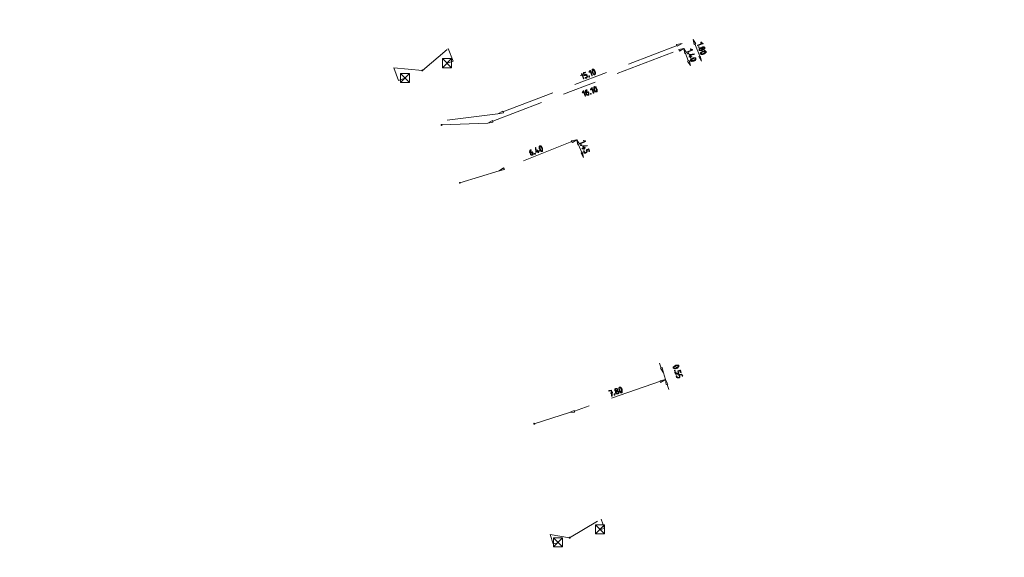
# Model space of a CAD drawing. Header units: inches. Extents: x 0 to 191500, y 0 to 342750.
# Tile 237 of 256: x 186538 to 186613, y 331937 to 331978. Entities that reach past the tile are written whole.
import ezdxf

# ---------------------------------------------------------------- set-up
doc = ezdxf.new("R2010")
doc.units = ezdxf.units.IN
doc.header["$MEASUREMENT"] = 0
doc.linetypes.add('RI-GWA_HUISAANSLUITING', pattern=[23, 4, -1.8, 2.6, -1.8, 4.6, -1.8, 4.6, -1.8])
doc.linetypes.add('RI-HWA_KOLKAANSLUITING', pattern=[4.3, 2.5, -1.8])
doc.layers.get('0').update_dxf_attribs({"lineweight": 20})
for name, color, linetype, lineweight in [('ECW', 150, 'Continuous', 20), ('N-WE-RI-GWA-MAATVOERING-T25', 30, 'RI-GWA_HUISAANSLUITING', 20), ('N-WE-RI-GWA_HUISAANSLUITING_PVC_160-G', 30, 'RI-GWA_HUISAANSLUITING', 20), ('N-WE-RI-HWA_KOLK-S', 150, 'Continuous', 20), ('N-WE-RI-HWA_KOLKAANSLUITING_PVC_160-G', 150, 'RI-HWA_KOLKAANSLUITING', 20), ('N-WE-RI-INLAAT', 7, 'Continuous', 20)]:
    doc.layers.add(name, color=color, linetype=linetype, lineweight=lineweight)
picture_1 = doc.add_image_def('image1.ecw', size_in_pixel=(220000, 285000))

# ---------------------------------------------------------------- blocks, each defined once
blk = doc.blocks.new('A$C2C270354')
h = blk.add_hatch(color=256)
h.dxf.hatch_style = 1
edge = h.paths.add_edge_path()
edge.add_arc((0, 0), 0.1, 0, 360)
blk.add_circle((0, 0), 0.1)

msp = doc.modelspace()

# ---------------------------------------------------------------- linework, layer by layer
at = {"layer": 'N-WE-RI-GWA-MAATVOERING-T25'}
for points in [[(186589.74271, 331976.59323), (186589.61557, 331976.55085), (186589.53116, 331976.93192), (186589.74271, 331976.59323)], [(186589.74271, 331976.59323), (186589.61557, 331976.55085), (186589.53116, 331976.93192), (186589.74271, 331976.59323)], [(186590.20853, 331976.63561), (186590.12377, 331976.67782), (186590.12377, 331976.72019), (186590.16615, 331976.72019), (186590.25091, 331976.63561), (186590.29294, 331976.63561), (186590.29294, 331976.59323), (186590.25091, 331976.59323), (186589.91222, 331976.46627), (186589.86985, 331976.46627), (186589.86985, 331976.50847), (186590.20853, 331976.63561)], [(186574.16255, 331970.66591), (186588.43035, 331976.12758)], [(186588.30322, 331976.46627), (186574.92467, 331971.38566)], [(186588.26084, 331976.55085), (186588.30322, 331976.42389), (186588.68428, 331976.63561), (186588.26084, 331976.55085)], [(186588.26084, 331976.55085), (186588.30322, 331976.42389), (186588.68428, 331976.63561), (186588.26084, 331976.55085)], [(186588.43035, 331976.16979), (186588.47273, 331976.04283), (186588.81141, 331976.25455), (186588.43035, 331976.16979)], [(186588.43035, 331976.16979), (186588.47273, 331976.04283), (186588.81141, 331976.25455), (186588.43035, 331976.16979)], [(186589.02296, 331975.91586), (186588.89583, 331975.87348), (186588.81141, 331976.25455), (186589.02296, 331975.91586)], [(186589.02296, 331975.91586), (186588.89583, 331975.87348), (186588.81141, 331976.25455), (186589.02296, 331975.91586)], [(186589.40403, 331976.12758), (186589.36165, 331976.16979), (186589.31927, 331976.16979), (186589.31927, 331976.21217), (186589.36165, 331976.21217), (186589.48878, 331976.16979), (186589.48878, 331976.12758), (186589.10772, 331975.95807), (186589.06534, 331975.95807), (186589.06534, 331976.00045), (186589.40403, 331976.12758)], [(186589.1501, 331975.91586), (186589.1501, 331975.91586), (186589.19248, 331975.91586), (186589.19248, 331975.87348), (186589.1501, 331975.87348), (186589.1501, 331975.83111), (186589.10772, 331975.83111), (186589.10772, 331975.87348), (186589.1501, 331975.87348), (186589.1501, 331975.91586)], [(186590.03902, 331975.66176), (186589.65795, 331976.59323)], [(186589.95426, 331976.38151), (186589.95426, 331976.38151), (186589.99664, 331976.38151), (186589.95426, 331976.33913), (186589.91222, 331976.33913), (186589.91222, 331976.38151), (186589.95426, 331976.38151)], [(186589.99664, 331976.12758), (186589.99664, 331976.16979), (186589.99664, 331976.21217), (186589.99664, 331976.25455), (186590.03902, 331976.25455), (186590.03902, 331976.29693), (186590.08139, 331976.29693), (186590.12377, 331976.29693), (186590.16615, 331976.29693), (186590.20853, 331976.29693), (186590.20853, 331976.33913), (186590.25091, 331976.33913), (186590.25091, 331976.38151), (186590.29294, 331976.38151), (186590.33532, 331976.38151), (186590.3777, 331976.38151), (186590.3777, 331976.33913), (186590.42008, 331976.33913), (186590.42008, 331976.29693), (186590.42008, 331976.25455), (186590.42008, 331976.21217), (186590.3777, 331976.21217), (186590.3777, 331976.16979), (186590.33532, 331976.16979), (186590.29294, 331976.16979), (186590.25091, 331976.16979), (186590.25091, 331976.12758), (186590.20853, 331976.12758), (186590.20853, 331976.0852), (186590.16615, 331976.0852), (186590.12377, 331976.0852), (186590.08139, 331976.0852), (186590.03902, 331976.0852), (186589.99664, 331976.0852), (186589.99664, 331976.12758)], [(186590.03902, 331976.16979), (186590.03902, 331976.16979), (186590.03902, 331976.12758), (186590.08139, 331976.12758), (186590.12377, 331976.12758), (186590.16615, 331976.12758), (186590.16615, 331976.16979), (186590.20853, 331976.16979), (186590.20853, 331976.21217), (186590.20853, 331976.25455), (186590.16615, 331976.25455), (186590.12377, 331976.25455), (186590.08139, 331976.25455), (186590.03902, 331976.25455), (186590.03902, 331976.21217), (186590.03902, 331976.16979)], [(186590.33532, 331975.83111), (186590.33532, 331975.83111), (186590.29294, 331975.7889), (186590.25091, 331975.7889), (186590.20853, 331975.7889), (186590.16615, 331975.7889), (186590.12377, 331975.7889), (186590.12377, 331975.83111), (186590.08139, 331975.87348), (186590.08139, 331975.91586), (186590.12377, 331975.91586), (186590.12377, 331975.95807), (186590.16615, 331975.95807), (186590.16615, 331976.00045), (186590.20853, 331976.00045), (186590.25091, 331976.00045), (186590.25091, 331976.04283), (186590.29294, 331976.04283), (186590.33532, 331976.04283), (186590.3777, 331976.04283), (186590.3777, 331976.0852), (186590.42008, 331976.0852), (186590.46246, 331976.0852), (186590.46246, 331976.04283), (186590.50484, 331976.04283), (186590.50484, 331976.00045), (186590.54721, 331976.00045), (186590.54721, 331975.95807), (186590.50484, 331975.95807), (186590.50484, 331975.91586), (186590.46246, 331975.91586), (186590.46246, 331975.87348), (186590.42008, 331975.87348), (186590.42008, 331975.83111), (186590.3777, 331975.83111), (186590.33532, 331975.83111)], [(186590.25091, 331976.25455), (186590.25091, 331976.25455), (186590.25091, 331976.21217), (186590.29294, 331976.21217), (186590.33532, 331976.21217), (186590.3777, 331976.21217), (186590.3777, 331976.25455), (186590.3777, 331976.29693), (186590.33532, 331976.29693), (186590.33532, 331976.33913), (186590.29294, 331976.33913), (186590.25091, 331976.33913), (186590.25091, 331976.29693), (186590.25091, 331976.25455)], [(186589.1501, 331975.32308), (186588.93821, 331975.87348)], [(186589.23451, 331975.32308), (186589.10772, 331975.2807), (186589.31927, 331974.94202), (186589.23451, 331975.32308)], [(186589.23451, 331975.32308), (186589.10772, 331975.2807), (186589.31927, 331974.94202), (186589.23451, 331975.32308)], [(186589.5732, 331975.2807), (186589.5732, 331975.2807), (186589.53116, 331975.2807), (186589.48878, 331975.2807), (186589.4464, 331975.2807), (186589.4464, 331975.23849), (186589.40403, 331975.23849), (186589.40403, 331975.2807), (186589.36165, 331975.2807), (186589.31927, 331975.2807), (186589.31927, 331975.32308), (186589.31927, 331975.36546), (186589.31927, 331975.40784), (186589.36165, 331975.40784), (186589.36165, 331975.45004), (186589.40403, 331975.45004), (186589.4464, 331975.45004), (186589.4464, 331975.49242), (186589.48878, 331975.49242), (186589.53116, 331975.49242), (186589.53116, 331975.5348), (186589.5732, 331975.5348), (186589.61557, 331975.5348), (186589.65795, 331975.5348), (186589.70033, 331975.5348), (186589.74271, 331975.49242), (186589.74271, 331975.45004), (186589.74271, 331975.40784), (186589.74271, 331975.36546), (186589.70033, 331975.36546), (186589.70033, 331975.32308), (186589.65795, 331975.32308), (186589.61557, 331975.32308), (186589.61557, 331975.2807), (186589.5732, 331975.2807)], [(186589.5732, 331975.32308), (186589.5732, 331975.32308), (186589.61557, 331975.36546), (186589.65795, 331975.36546), (186589.65795, 331975.40784), (186589.70033, 331975.40784), (186589.70033, 331975.45004), (186589.70033, 331975.49242), (186589.65795, 331975.49242), (186589.61557, 331975.49242), (186589.5732, 331975.49242), (186589.53116, 331975.45004), (186589.48878, 331975.45004), (186589.4464, 331975.45004), (186589.4464, 331975.40784), (186589.40403, 331975.40784), (186589.40403, 331975.36546), (186589.36165, 331975.36546), (186589.36165, 331975.32308), (186589.40403, 331975.32308), (186589.4464, 331975.32308), (186589.48878, 331975.32308), (186589.53116, 331975.32308), (186589.5732, 331975.32308)], [(186590.08139, 331975.66176), (186589.95426, 331975.61938), (186590.16615, 331975.2807), (186590.08139, 331975.66176)], [(186590.08139, 331975.66176), (186589.95426, 331975.61938), (186590.16615, 331975.2807), (186590.08139, 331975.66176)], [(186581.99501, 331974.47637), (186581.99501, 331974.47637), (186582.03739, 331974.43399), (186582.03739, 331974.39161), (186582.03739, 331974.34941), (186582.03739, 331974.30703), (186582.03739, 331974.26465), (186581.99501, 331974.26465), (186581.99501, 331974.22227), (186581.95263, 331974.22227), (186581.91025, 331974.22227), (186581.91025, 331974.26465), (186581.86787, 331974.26465), (186581.86787, 331974.30703), (186581.82549, 331974.30703), (186581.82549, 331974.34941), (186581.82549, 331974.39161), (186581.78346, 331974.39161), (186581.78346, 331974.43399), (186581.78346, 331974.47637), (186581.78346, 331974.51875), (186581.78346, 331974.56095), (186581.78346, 331974.60333), (186581.78346, 331974.64571), (186581.82549, 331974.64571), (186581.86787, 331974.64571), (186581.91025, 331974.64571), (186581.91025, 331974.60333), (186581.95263, 331974.60333), (186581.95263, 331974.56095), (186581.99501, 331974.56095), (186581.99501, 331974.51875), (186581.99501, 331974.47637)], [(186581.95263, 331974.47637), (186581.95263, 331974.47637), (186581.95263, 331974.51875), (186581.91025, 331974.51875), (186581.91025, 331974.56095), (186581.91025, 331974.60333), (186581.86787, 331974.60333), (186581.82549, 331974.60333), (186581.82549, 331974.56095), (186581.82549, 331974.51875), (186581.82549, 331974.47637), (186581.82549, 331974.43399), (186581.82549, 331974.39161), (186581.86787, 331974.39161), (186581.86787, 331974.34941), (186581.86787, 331974.30703), (186581.91025, 331974.30703), (186581.91025, 331974.26465), (186581.95263, 331974.26465), (186581.99501, 331974.26465), (186581.99501, 331974.30703), (186581.99501, 331974.34941), (186581.99501, 331974.39161), (186581.99501, 331974.43399), (186581.95263, 331974.43399), (186581.95263, 331974.47637)], [(186581.52919, 331974.09531), (186581.52919, 331974.09531), (186581.52919, 331974.13768), (186581.57157, 331974.13768), (186581.57157, 331974.09531), (186581.57157, 331974.05293), (186581.52919, 331974.05293), (186581.52919, 331974.09531)], [(186581.36002, 331973.07925), (186581.36002, 331973.07925), (186581.4024, 331973.07925), (186581.36002, 331973.03687), (186581.36002, 331972.9945), (186581.31764, 331972.9945), (186581.31764, 331972.95229), (186581.31764, 331972.90991), (186581.31764, 331972.86753), (186581.36002, 331972.90991), (186581.4024, 331972.90991), (186581.44477, 331972.90991), (186581.48681, 331972.90991), (186581.48681, 331972.86753), (186581.52919, 331972.86753), (186581.52919, 331972.82515), (186581.52919, 331972.78278), (186581.52919, 331972.74057), (186581.52919, 331972.69819), (186581.48681, 331972.65581), (186581.44477, 331972.65581), (186581.4024, 331972.65581), (186581.36002, 331972.65581), (186581.36002, 331972.69819), (186581.31764, 331972.69819), (186581.31764, 331972.74057), (186581.27526, 331972.86753), (186581.27526, 331972.90991), (186581.27526, 331972.95229), (186581.27526, 331972.9945), (186581.27526, 331973.03687), (186581.31764, 331973.03687), (186581.31764, 331973.07925), (186581.36002, 331973.07925)], [(186581.31764, 331972.82515), (186581.36002, 331972.74057), (186581.4024, 331972.74057), (186581.4024, 331972.69819), (186581.44477, 331972.69819), (186581.48681, 331972.69819), (186581.48681, 331972.74057), (186581.48681, 331972.78278), (186581.48681, 331972.82515), (186581.48681, 331972.86753), (186581.44477, 331972.86753), (186581.4024, 331972.86753), (186581.31764, 331972.82515)], [(186581.74108, 331973.16384), (186581.6987, 331973.07925), (186581.65632, 331973.07925), (186581.65632, 331973.12163), (186581.74108, 331973.20622), (186581.74108, 331973.2486), (186581.78346, 331973.2486), (186581.78346, 331973.20622), (186581.91025, 331972.86753), (186581.91025, 331972.82515), (186581.86787, 331972.82515), (186581.74108, 331973.16384)], [(186582.12214, 331973.16384), (186582.12214, 331973.12163), (186582.16418, 331973.12163), (186582.16418, 331973.07925), (186582.16418, 331973.03687), (186582.16418, 331972.9945), (186582.16418, 331972.95229), (186582.16418, 331972.90991), (186582.12214, 331972.90991), (186582.07976, 331972.90991), (186582.03739, 331972.90991), (186581.99501, 331972.90991), (186581.99501, 331972.95229), (186581.95263, 331972.95229), (186581.95263, 331972.9945), (186581.95263, 331973.03687), (186581.91025, 331973.03687), (186581.91025, 331973.07925), (186581.91025, 331973.12163), (186581.91025, 331973.16384), (186581.91025, 331973.20622), (186581.91025, 331973.2486), (186581.91025, 331973.29097), (186581.95263, 331973.33318), (186581.99501, 331973.33318), (186582.03739, 331973.29097), (186582.07976, 331973.29097), (186582.07976, 331973.2486), (186582.07976, 331973.20622), (186582.12214, 331973.20622), (186582.12214, 331973.16384)], [(186582.07976, 331973.12163), (186582.07976, 331973.12163), (186582.07976, 331973.16384), (186582.07976, 331973.20622), (186582.03739, 331973.20622), (186582.03739, 331973.2486), (186581.99501, 331973.2486), (186581.99501, 331973.29097), (186581.95263, 331973.29097), (186581.95263, 331973.2486), (186581.95263, 331973.20622), (186581.95263, 331973.16384), (186581.95263, 331973.12163), (186581.95263, 331973.07925), (186581.99501, 331973.03687), (186581.99501, 331972.9945), (186582.03739, 331972.9945), (186582.03739, 331972.95229), (186582.07976, 331972.95229), (186582.12214, 331972.95229), (186582.12214, 331972.9945), (186582.12214, 331973.03687), (186582.12214, 331973.07925), (186582.07976, 331973.12163)], [(186581.65632, 331972.78278), (186581.65632, 331972.78278), (186581.6987, 331972.78278), (186581.6987, 331972.74057), (186581.65632, 331972.74057), (186581.65632, 331972.78278)], [(186574.92467, 331971.42804), (186574.96705, 331971.30107), (186574.54361, 331971.21632), (186574.92467, 331971.42804)], [(186574.12017, 331970.70829), (186574.16255, 331970.58133), (186573.78148, 331970.49674), (186574.12017, 331970.70829)], [(186580.21683, 331969.09946), (186575.00943, 331967.02497)], [(186580.17445, 331969.14183), (186580.25921, 331969.01487), (186580.59789, 331969.22659), (186580.17445, 331969.14183)], [(186580.17445, 331969.14183), (186580.25921, 331969.01487), (186580.59789, 331969.22659), (186580.17445, 331969.14183)], [(186580.80944, 331968.88791), (186580.68265, 331968.84553), (186580.59789, 331969.22659), (186580.80944, 331968.88791)], [(186580.80944, 331968.88791), (186580.68265, 331968.84553), (186580.59789, 331969.22659), (186580.80944, 331968.88791)], [(186581.1905, 331969.09946), (186581.14812, 331969.14183), (186581.10575, 331969.14183), (186581.10575, 331969.18421), (186581.14812, 331969.18421), (186581.27526, 331969.14183), (186581.27526, 331969.09946), (186580.8942, 331968.93011), (186580.85182, 331968.93011), (186580.85182, 331968.97249), (186580.8942, 331968.97249), (186581.1905, 331969.09946)], [(186577.04154, 331968.46447), (186577.08391, 331968.46447), (186577.08391, 331968.42209), (186577.04154, 331968.42209), (186577.04154, 331968.37988), (186577.04154, 331968.3375), (186576.99916, 331968.3375), (186576.99916, 331968.29512), (186577.04154, 331968.29512), (186577.04154, 331968.25274), (186577.08391, 331968.29512), (186577.12629, 331968.29512), (186577.16867, 331968.29512), (186577.21105, 331968.29512), (186577.21105, 331968.25274), (186577.25308, 331968.21037), (186577.25308, 331968.16816), (186577.25308, 331968.12578), (186577.25308, 331968.0834), (186577.21105, 331968.0834), (186577.21105, 331968.04102), (186577.16867, 331968.04102), (186577.12629, 331968.04102), (186577.08391, 331968.04102), (186577.08391, 331968.0834), (186577.04154, 331968.0834), (186577.04154, 331968.12578), (186576.99916, 331968.25274), (186576.95678, 331968.25274), (186576.95678, 331968.29512), (186576.95678, 331968.3375), (186576.99916, 331968.3375), (186576.99916, 331968.37988), (186576.99916, 331968.42209), (186577.04154, 331968.46447)], [(186577.97283, 331968.59143), (186577.97283, 331968.59143), (186577.97283, 331968.54905), (186577.97283, 331968.50684), (186577.97283, 331968.46447), (186577.97283, 331968.42209), (186577.97283, 331968.37988), (186577.97283, 331968.3375), (186577.93045, 331968.3375), (186577.88842, 331968.3375), (186577.84604, 331968.3375), (186577.84604, 331968.37988), (186577.80366, 331968.37988), (186577.80366, 331968.42209), (186577.76128, 331968.42209), (186577.76128, 331968.46447), (186577.76128, 331968.50684), (186577.76128, 331968.54905), (186577.7189, 331968.54905), (186577.7189, 331968.59143), (186577.7189, 331968.63381), (186577.7189, 331968.67619), (186577.7189, 331968.71856), (186577.76128, 331968.76077), (186577.80366, 331968.76077), (186577.84604, 331968.76077), (186577.88842, 331968.71856), (186577.88842, 331968.67619), (186577.93045, 331968.67619), (186577.93045, 331968.63381), (186577.97283, 331968.59143)], [(186577.93045, 331968.59143), (186577.93045, 331968.59143), (186577.88842, 331968.59143), (186577.88842, 331968.63381), (186577.88842, 331968.67619), (186577.84604, 331968.67619), (186577.84604, 331968.71856), (186577.80366, 331968.71856), (186577.76128, 331968.71856), (186577.76128, 331968.67619), (186577.76128, 331968.63381), (186577.76128, 331968.59143), (186577.76128, 331968.54905), (186577.80366, 331968.54905), (186577.80366, 331968.50684), (186577.80366, 331968.46447), (186577.84604, 331968.46447), (186577.84604, 331968.42209), (186577.88842, 331968.37988), (186577.93045, 331968.37988), (186577.93045, 331968.42209), (186577.93045, 331968.46447), (186577.93045, 331968.50684), (186577.93045, 331968.54905), (186577.93045, 331968.59143)], [(186580.72503, 331968.84553), (186580.97895, 331968.25274)], [(186580.93658, 331968.84553), (186580.93658, 331968.84553), (186580.97895, 331968.84553), (186580.97895, 331968.80315), (186580.93658, 331968.80315), (186580.8942, 331968.80315), (186580.8942, 331968.84553), (186580.93658, 331968.84553)], [(186581.06371, 331968.76077), (186581.06371, 331968.76077), (186581.4024, 331968.80315), (186581.4024, 331968.76077), (186581.10575, 331968.71856), (186581.14812, 331968.63381), (186581.1905, 331968.63381), (186581.23288, 331968.63381), (186581.23288, 331968.59143), (186581.14812, 331968.59143), (186581.1905, 331968.54905), (186581.1905, 331968.50684), (186581.14812, 331968.50684), (186581.10575, 331968.54905), (186581.06371, 331968.54905), (186581.02133, 331968.54905), (186581.02133, 331968.59143), (186581.10575, 331968.59143), (186581.06371, 331968.71856), (186581.06371, 331968.76077)], [(186581.31764, 331968.46447), (186581.48681, 331968.54905), (186581.52919, 331968.54905), (186581.57157, 331968.37988), (186581.57157, 331968.3375), (186581.52919, 331968.3375), (186581.52919, 331968.37988), (186581.48681, 331968.50684), (186581.36002, 331968.42209), (186581.36002, 331968.37988), (186581.4024, 331968.37988), (186581.4024, 331968.3375), (186581.4024, 331968.29512), (186581.36002, 331968.29512), (186581.36002, 331968.25274), (186581.31764, 331968.25274), (186581.27526, 331968.21037), (186581.23288, 331968.21037), (186581.1905, 331968.21037), (186581.14812, 331968.21037), (186581.14812, 331968.25274), (186581.14812, 331968.29512), (186581.10575, 331968.37988), (186581.14812, 331968.37988), (186581.1905, 331968.29512), (186581.1905, 331968.25274), (186581.23288, 331968.25274), (186581.27526, 331968.25274), (186581.31764, 331968.25274), (186581.31764, 331968.29512), (186581.36002, 331968.3375), (186581.36002, 331968.37988), (186581.31764, 331968.46447)], [(186577.04154, 331968.21037), (186577.08391, 331968.12578), (186577.08391, 331968.0834), (186577.12629, 331968.0834), (186577.16867, 331968.0834), (186577.21105, 331968.0834), (186577.21105, 331968.12578), (186577.21105, 331968.16816), (186577.16867, 331968.21037), (186577.16867, 331968.25274), (186577.12629, 331968.25274), (186577.08391, 331968.25274), (186577.04154, 331968.21037)], [(186581.02133, 331968.29512), (186580.93658, 331968.21037), (186581.10575, 331967.87168), (186581.02133, 331968.29512)], [(186581.02133, 331968.29512), (186580.93658, 331968.21037), (186581.10575, 331967.87168), (186581.02133, 331968.29512)], [(186574.96705, 331967.06735), (186575.05181, 331966.94039), (186574.62837, 331966.85563), (186574.96705, 331967.06735)], [(186587.07561, 331951.69891), (186586.94848, 331952.07997)], [(186587.16003, 331951.74129), (186587.03324, 331951.69891), (186587.24478, 331951.31785), (186587.16003, 331951.74129)], [(186587.16003, 331951.74129), (186587.03324, 331951.69891), (186587.24478, 331951.31785), (186587.16003, 331951.74129)], [(186588.26084, 331951.69891), (186588.26084, 331951.69891), (186588.26084, 331951.65653), (186588.21846, 331951.65653), (186588.17608, 331951.65653), (186588.13405, 331951.65653), (186588.09167, 331951.65653), (186588.04929, 331951.65653), (186588.04929, 331951.69891), (186588.00691, 331951.69891), (186588.00691, 331951.74129), (186588.00691, 331951.78367), (186588.04929, 331951.78367), (186588.04929, 331951.82587), (186588.09167, 331951.82587), (186588.09167, 331951.86825), (186588.13405, 331951.86825), (186588.17608, 331951.86825), (186588.17608, 331951.91063), (186588.21846, 331951.91063), (186588.26084, 331951.91063), (186588.30322, 331951.91063), (186588.34559, 331951.91063), (186588.38797, 331951.91063), (186588.43035, 331951.91063), (186588.43035, 331951.86825), (186588.43035, 331951.82587), (186588.43035, 331951.78367), (186588.38797, 331951.78367), (186588.38797, 331951.74129), (186588.34559, 331951.74129), (186588.34559, 331951.69891), (186588.30322, 331951.69891), (186588.26084, 331951.69891)], [(186588.26084, 331951.74129), (186588.26084, 331951.74129), (186588.30322, 331951.74129), (186588.34559, 331951.74129), (186588.34559, 331951.78367), (186588.38797, 331951.78367), (186588.38797, 331951.82587), (186588.38797, 331951.86825), (186588.34559, 331951.86825), (186588.30322, 331951.86825), (186588.26084, 331951.86825), (186588.21846, 331951.86825), (186588.17608, 331951.86825), (186588.17608, 331951.82587), (186588.13405, 331951.82587), (186588.09167, 331951.82587), (186588.09167, 331951.78367), (186588.04929, 331951.78367), (186588.04929, 331951.74129), (186588.04929, 331951.69891), (186588.09167, 331951.69891), (186588.13405, 331951.69891), (186588.17608, 331951.69891), (186588.21846, 331951.69891), (186588.21846, 331951.74129), (186588.26084, 331951.74129)], [(186587.24478, 331951.31785), (186587.4143, 331950.80982)], [(186588.34559, 331951.48719), (186588.51476, 331951.52957), (186588.55714, 331951.52957), (186588.59952, 331951.36022), (186588.55714, 331951.36022), (186588.51476, 331951.48719), (186588.38797, 331951.44498), (186588.43035, 331951.36022), (186588.43035, 331951.31785), (186588.43035, 331951.27547), (186588.38797, 331951.27547), (186588.38797, 331951.23326), (186588.34559, 331951.23326), (186588.30322, 331951.23326), (186588.26084, 331951.23326), (186588.21846, 331951.23326), (186588.17608, 331951.23326), (186588.17608, 331951.27547), (186588.13405, 331951.36022), (186588.13405, 331951.4026), (186588.17608, 331951.4026), (186588.21846, 331951.31785), (186588.21846, 331951.27547), (186588.26084, 331951.27547), (186588.30322, 331951.27547), (186588.34559, 331951.27547), (186588.34559, 331951.31785), (186588.38797, 331951.31785), (186588.38797, 331951.36022), (186588.34559, 331951.44498), (186588.34559, 331951.48719)], [(186588.47273, 331951.19088), (186588.6419, 331951.23326), (186588.72666, 331951.06392), (186588.68428, 331951.06392), (186588.6419, 331951.19088), (186588.51476, 331951.1485), (186588.51476, 331951.06392), (186588.51476, 331951.02154), (186588.51476, 331950.97916), (186588.47273, 331950.97916), (186588.47273, 331950.93678), (186588.43035, 331950.93678), (186588.38797, 331950.93678), (186588.34559, 331950.93678), (186588.30322, 331950.93678), (186588.30322, 331950.97916), (186588.26084, 331950.97916), (186588.21846, 331951.06392), (186588.21846, 331951.10613), (186588.26084, 331951.10613), (186588.30322, 331951.02154), (186588.30322, 331950.97916), (186588.34559, 331950.97916), (186588.38797, 331950.97916), (186588.43035, 331950.97916), (186588.47273, 331950.97916), (186588.47273, 331951.02154), (186588.47273, 331951.06392), (186588.43035, 331951.1485), (186588.43035, 331951.19088), (186588.47273, 331951.19088)], [(186587.03324, 331950.68286), (186580.42838, 331948.39665)], [(186584.06949, 331950.04769), (186584.06949, 331950.04769), (186584.06949, 331950.00549), (186584.06949, 331949.96311), (186584.06949, 331949.92073), (186584.06949, 331949.87835), (186584.06949, 331949.83615), (186584.06949, 331949.79377), (186584.02711, 331949.79377), (186583.98473, 331949.79377), (186583.94235, 331949.79377), (186583.94235, 331949.83615), (186583.90032, 331949.83615), (186583.90032, 331949.87835), (186583.90032, 331949.92073), (186583.85794, 331949.92073), (186583.85794, 331949.96311), (186583.85794, 331950.00549), (186583.81556, 331950.04769), (186583.81556, 331950.09007), (186583.81556, 331950.13245), (186583.81556, 331950.17483), (186583.85794, 331950.17483), (186583.85794, 331950.21704), (186583.90032, 331950.21704), (186583.94235, 331950.21704), (186583.98473, 331950.21704), (186583.98473, 331950.17483), (186584.02711, 331950.17483), (186584.02711, 331950.13245), (186584.02711, 331950.09007), (186584.06949, 331950.09007), (186584.06949, 331950.04769)], [(186586.99086, 331950.72523), (186587.03324, 331950.5981), (186587.4143, 331950.80982), (186586.99086, 331950.72523)], [(186586.99086, 331950.72523), (186587.03324, 331950.5981), (186587.4143, 331950.80982), (186586.99086, 331950.72523)], [(186587.58347, 331950.47114), (186587.45633, 331950.42876), (186587.4143, 331950.80982), (186587.58347, 331950.47114)], [(186587.58347, 331950.47114), (186587.45633, 331950.42876), (186587.4143, 331950.80982), (186587.58347, 331950.47114)], [(186587.54109, 331950.42876), (186587.66823, 331950.04769)], [(186583.26499, 331949.75139), (186583.22261, 331949.75139), (186583.22261, 331949.79377), (186583.26499, 331949.79377), (186583.22261, 331949.96311), (186583.09582, 331949.92073), (186583.05344, 331949.92073), (186583.05344, 331949.96311), (186583.09582, 331949.96311), (186583.26499, 331950.00549), (186583.30737, 331949.79377), (186583.30737, 331949.83615), (186583.34974, 331949.83615), (186583.34974, 331949.79377), (186583.30737, 331949.79377), (186583.30737, 331949.75139), (186583.30737, 331949.58205), (186583.30737, 331949.53967), (186583.26499, 331949.53967), (186583.26499, 331949.58205), (186583.26499, 331949.75139)], [(186583.47688, 331949.6668), (186583.47688, 331949.6668), (186583.47688, 331949.70901), (186583.51926, 331949.70901), (186583.51926, 331949.6668), (186583.51926, 331949.62442), (186583.47688, 331949.62442), (186583.47688, 331949.6668)], [(186583.73081, 331949.70901), (186583.73081, 331949.70901), (186583.68843, 331949.70901), (186583.64605, 331949.70901), (186583.60367, 331949.70901), (186583.60367, 331949.75139), (186583.56164, 331949.79377), (186583.56164, 331949.83615), (186583.56164, 331949.87835), (186583.60367, 331949.92073), (186583.56164, 331949.92073), (186583.51926, 331949.96311), (186583.51926, 331950.00549), (186583.51926, 331950.04769), (186583.51926, 331950.09007), (186583.56164, 331950.09007), (186583.56164, 331950.13245), (186583.60367, 331950.13245), (186583.64605, 331950.13245), (186583.68843, 331950.13245), (186583.68843, 331950.09007), (186583.73081, 331950.09007), (186583.73081, 331950.04769), (186583.73081, 331950.00549), (186583.73081, 331949.96311), (186583.73081, 331949.92073), (186583.77319, 331949.92073), (186583.77319, 331949.87835), (186583.81556, 331949.87835), (186583.81556, 331949.83615), (186583.81556, 331949.79377), (186583.81556, 331949.75139), (186583.77319, 331949.75139), (186583.77319, 331949.70901), (186583.73081, 331949.70901)], [(186583.64605, 331949.96311), (186583.64605, 331949.96311), (186583.68843, 331949.96311), (186583.68843, 331950.00549), (186583.68843, 331950.04769), (186583.68843, 331950.09007), (186583.64605, 331950.09007), (186583.60367, 331950.09007), (186583.56164, 331950.09007), (186583.56164, 331950.04769), (186583.56164, 331950.00549), (186583.56164, 331949.96311), (186583.60367, 331949.96311), (186583.64605, 331949.96311)], [(186583.73081, 331949.75139), (186583.73081, 331949.75139), (186583.77319, 331949.75139), (186583.77319, 331949.79377), (186583.77319, 331949.83615), (186583.73081, 331949.87835), (186583.73081, 331949.92073), (186583.68843, 331949.92073), (186583.64605, 331949.92073), (186583.64605, 331949.87835), (186583.60367, 331949.87835), (186583.60367, 331949.83615), (186583.64605, 331949.79377), (186583.64605, 331949.75139), (186583.68843, 331949.75139), (186583.73081, 331949.75139)], [(186584.02711, 331950.04769), (186584.02711, 331950.04769), (186584.02711, 331950.09007), (186583.98473, 331950.09007), (186583.98473, 331950.13245), (186583.94235, 331950.17483), (186583.90032, 331950.17483), (186583.85794, 331950.17483), (186583.85794, 331950.13245), (186583.85794, 331950.09007), (186583.85794, 331950.04769), (186583.90032, 331950.04769), (186583.90032, 331950.00549), (186583.90032, 331949.96311), (186583.90032, 331949.92073), (186583.94235, 331949.92073), (186583.94235, 331949.87835), (186583.98473, 331949.87835), (186583.98473, 331949.83615), (186584.02711, 331949.83615), (186584.02711, 331949.87835), (186584.02711, 331949.92073), (186584.02711, 331949.96311), (186584.02711, 331950.00549), (186584.02711, 331950.04769)], [(186580.38634, 331948.43886), (186580.42838, 331948.31189), (186580.04731, 331948.26969), (186580.38634, 331948.43886)], [(186580.38634, 331948.43886), (186580.42838, 331948.31189), (186580.04731, 331948.26969), (186580.38634, 331948.43886)]]:
    msp.add_lwpolyline(points, dxfattribs=at)
for points, knots in [([(186590.33532, 331975.87348), (186590.33532, 331975.87348), (186590.33532, 331975.87348), (186590.33532, 331975.87348), (186590.33532, 331975.87348), (186590.3777, 331975.87348), (186590.3777, 331975.87348), (186590.3777, 331975.87348), (186590.42008, 331975.91586), (186590.42008, 331975.91586), (186590.42008, 331975.91586), (186590.46246, 331975.91586), (186590.46246, 331975.91586), (186590.46246, 331975.91586), (186590.46246, 331975.95807), (186590.46246, 331975.95807), (186590.46246, 331975.95807), (186590.50484, 331975.95807), (186590.50484, 331975.95807), (186590.50484, 331975.95807), (186590.50484, 331976.00045), (186590.50484, 331976.00045), (186590.50484, 331976.00045), (186590.46246, 331976.00045), (186590.46246, 331976.00045), (186590.46246, 331976.00045), (186590.42008, 331976.00045), (186590.42008, 331976.00045), (186590.42008, 331976.00045), (186590.3777, 331976.00045), (186590.3777, 331976.00045), (186590.3777, 331976.00045), (186590.33532, 331976.00045), (186590.33532, 331976.00045), (186590.33532, 331976.00045), (186590.29294, 331976.00045), (186590.29294, 331976.00045), (186590.29294, 331976.00045), (186590.25091, 331976.00045), (186590.25091, 331976.00045), (186590.25091, 331976.00045), (186590.25091, 331975.95807), (186590.25091, 331975.95807), (186590.25091, 331975.95807), (186590.20853, 331975.95807), (186590.20853, 331975.95807), (186590.20853, 331975.95807), (186590.16615, 331975.91586), (186590.16615, 331975.91586), (186590.16615, 331975.91586), (186590.16615, 331975.87348), (186590.16615, 331975.87348), (186590.16615, 331975.87348), (186590.12377, 331975.87348), (186590.12377, 331975.87348), (186590.12377, 331975.87348), (186590.16615, 331975.87348), (186590.16615, 331975.87348), (186590.16615, 331975.87348), (186590.16615, 331975.83111), (186590.16615, 331975.83111), (186590.16615, 331975.83111), (186590.20853, 331975.83111), (186590.20853, 331975.83111), (186590.20853, 331975.83111), (186590.25091, 331975.83111), (186590.25091, 331975.83111), (186590.25091, 331975.83111), (186590.29294, 331975.83111), (186590.29294, 331975.83111), (186590.29294, 331975.83111), (186590.29294, 331975.87348), (186590.29294, 331975.87348), (186590.29294, 331975.87348), (186590.33532, 331975.87348), (186590.33532, 331975.87348)], [0, 0, 0, 0, 1, 1, 1, 2, 2, 2, 3, 3, 3, 4, 4, 4, 5, 5, 5, 6, 6, 6, 7, 7, 7, 8, 8, 8, 9, 9, 9, 10, 10, 10, 11, 11, 11, 12, 12, 12, 13, 13, 13, 14, 14, 14, 15, 15, 15, 16, 16, 16, 17, 17, 17, 18, 18, 18, 19, 19, 19, 20, 20, 20, 21, 21, 21, 22, 22, 22, 23, 23, 23, 24, 24, 24, 25, 25, 25, 25]), ([(186589.27689, 331975.7889), (186589.27689, 331975.7889), (186589.27689, 331975.7889), (186589.27689, 331975.7889), (186589.27689, 331975.7889), (186589.61557, 331975.83111), (186589.61557, 331975.83111), (186589.61557, 331975.83111), (186589.61557, 331975.7889), (186589.61557, 331975.7889), (186589.61557, 331975.7889), (186589.31927, 331975.74652), (186589.31927, 331975.74652), (186589.31927, 331975.74652), (186589.36165, 331975.66176), (186589.36165, 331975.66176), (186589.36165, 331975.66176), (186589.40403, 331975.66176), (186589.40403, 331975.66176), (186589.40403, 331975.66176), (186589.40403, 331975.70414), (186589.40403, 331975.70414), (186589.40403, 331975.70414), (186589.40403, 331975.66176), (186589.40403, 331975.66176), (186589.40403, 331975.66176), (186589.4464, 331975.66176), (186589.4464, 331975.66176), (186589.4464, 331975.66176), (186589.40403, 331975.61938), (186589.40403, 331975.61938), (186589.40403, 331975.61938), (186589.36165, 331975.61938), (186589.36165, 331975.61938), (186589.36165, 331975.61938), (186589.36165, 331975.57718), (186589.36165, 331975.57718), (186589.36165, 331975.57718), (186589.36165, 331975.5348), (186589.36165, 331975.5348), (186589.36165, 331975.5348), (186589.31927, 331975.5348), (186589.31927, 331975.5348), (186589.31927, 331975.5348), (186589.31927, 331975.57718), (186589.31927, 331975.57718), (186589.31927, 331975.57718), (186589.31927, 331975.61938), (186589.31927, 331975.61938), (186589.31927, 331975.61938), (186589.23451, 331975.57718), (186589.23451, 331975.57718), (186589.23451, 331975.57718), (186589.23451, 331975.61938), (186589.23451, 331975.61938), (186589.23451, 331975.61938), (186589.31927, 331975.66176), (186589.31927, 331975.66176), (186589.31927, 331975.66176), (186589.23451, 331975.74652), (186589.23451, 331975.74652), (186589.23451, 331975.74652), (186589.23451, 331975.7889), (186589.23451, 331975.7889), (186589.23451, 331975.7889), (186589.27689, 331975.7889), (186589.27689, 331975.7889)], [0, 0, 0, 0, 1, 1, 1, 2, 2, 2, 3, 3, 3, 4, 4, 4, 5, 5, 5, 6, 6, 6, 7, 7, 7, 8, 8, 8, 9, 9, 9, 10, 10, 10, 11, 11, 11, 12, 12, 12, 13, 13, 13, 14, 14, 14, 15, 15, 15, 16, 16, 16, 17, 17, 17, 18, 18, 18, 19, 19, 19, 20, 20, 20, 21, 21, 21, 22, 22, 22, 22]), ([(186581.14812, 331974.18006), (186581.14812, 331974.18006), (186581.10575, 331974.34941), (186581.10575, 331974.34941), (186581.10575, 331974.34941), (186581.10575, 331974.39161), (186581.10575, 331974.39161), (186581.10575, 331974.39161), (186581.23288, 331974.43399), (186581.23288, 331974.43399), (186581.23288, 331974.43399), (186581.27526, 331974.43399), (186581.27526, 331974.43399), (186581.27526, 331974.43399), (186581.27526, 331974.39161), (186581.27526, 331974.39161), (186581.27526, 331974.39161), (186581.14812, 331974.34941), (186581.14812, 331974.34941), (186581.14812, 331974.34941), (186581.1905, 331974.22227), (186581.1905, 331974.22227), (186581.1905, 331974.22227), (186581.27526, 331974.22227), (186581.27526, 331974.22227), (186581.27526, 331974.22227), (186581.27526, 331974.26465), (186581.27526, 331974.26465), (186581.27526, 331974.26465), (186581.31764, 331974.26465), (186581.31764, 331974.26465), (186581.31764, 331974.26465), (186581.31764, 331974.22227), (186581.31764, 331974.22227), (186581.31764, 331974.22227), (186581.36002, 331974.22227), (186581.36002, 331974.22227), (186581.36002, 331974.22227), (186581.4024, 331974.22227), (186581.4024, 331974.22227), (186581.4024, 331974.22227), (186581.4024, 331974.18006), (186581.4024, 331974.18006), (186581.4024, 331974.18006), (186581.4024, 331974.13768), (186581.4024, 331974.13768), (186581.4024, 331974.13768), (186581.4024, 331974.09531), (186581.4024, 331974.09531), (186581.4024, 331974.09531), (186581.44477, 331974.09531), (186581.44477, 331974.09531), (186581.44477, 331974.09531), (186581.4024, 331974.09531), (186581.4024, 331974.09531), (186581.4024, 331974.09531), (186581.4024, 331974.05293), (186581.4024, 331974.05293), (186581.4024, 331974.05293), (186581.4024, 331974.01072), (186581.4024, 331974.01072), (186581.4024, 331974.01072), (186581.36002, 331974.01072), (186581.36002, 331974.01072), (186581.36002, 331974.01072), (186581.36002, 331973.96834), (186581.36002, 331973.96834), (186581.36002, 331973.96834), (186581.27526, 331973.96834), (186581.27526, 331973.96834), (186581.27526, 331973.96834), (186581.23288, 331973.96834), (186581.23288, 331973.96834), (186581.23288, 331973.96834), (186581.23288, 331974.01072), (186581.23288, 331974.01072), (186581.23288, 331974.01072), (186581.31764, 331974.01072), (186581.31764, 331974.01072), (186581.31764, 331974.01072), (186581.36002, 331974.05293), (186581.36002, 331974.05293), (186581.36002, 331974.05293), (186581.36002, 331974.09531), (186581.36002, 331974.09531), (186581.36002, 331974.09531), (186581.36002, 331974.13768), (186581.36002, 331974.13768), (186581.36002, 331974.13768), (186581.36002, 331974.18006), (186581.36002, 331974.18006), (186581.36002, 331974.18006), (186581.31764, 331974.18006), (186581.31764, 331974.18006), (186581.31764, 331974.18006), (186581.31764, 331974.22227), (186581.31764, 331974.22227), (186581.31764, 331974.22227), (186581.27526, 331974.22227), (186581.27526, 331974.22227), (186581.27526, 331974.22227), (186581.27526, 331974.18006), (186581.27526, 331974.18006), (186581.27526, 331974.18006), (186581.1905, 331974.18006), (186581.1905, 331974.18006), (186581.1905, 331974.18006), (186581.14812, 331974.18006), (186581.14812, 331974.18006)], [0, 0, 0, 0, 1, 1, 1, 2, 2, 2, 3, 3, 3, 4, 4, 4, 5, 5, 5, 6, 6, 6, 7, 7, 7, 8, 8, 8, 9, 9, 9, 10, 10, 10, 11, 11, 11, 12, 12, 12, 13, 13, 13, 14, 14, 14, 15, 15, 15, 16, 16, 16, 17, 17, 17, 18, 18, 18, 19, 19, 19, 20, 20, 20, 21, 21, 21, 22, 22, 22, 23, 23, 23, 24, 24, 24, 25, 25, 25, 26, 26, 26, 27, 27, 27, 28, 28, 28, 29, 29, 29, 30, 30, 30, 31, 31, 31, 32, 32, 32, 33, 33, 33, 34, 34, 34, 35, 35, 35, 36, 36, 36, 36]), ([(186581.61394, 331974.47637), (186581.61394, 331974.47637), (186581.57157, 331974.43399), (186581.57157, 331974.43399), (186581.57157, 331974.43399), (186581.57157, 331974.39161), (186581.57157, 331974.39161), (186581.57157, 331974.39161), (186581.57157, 331974.43399), (186581.57157, 331974.43399), (186581.57157, 331974.43399), (186581.52919, 331974.43399), (186581.52919, 331974.43399), (186581.52919, 331974.43399), (186581.61394, 331974.56095), (186581.61394, 331974.56095), (186581.61394, 331974.56095), (186581.65632, 331974.56095), (186581.65632, 331974.56095), (186581.65632, 331974.56095), (186581.78346, 331974.18006), (186581.78346, 331974.18006), (186581.78346, 331974.18006), (186581.78346, 331974.13768), (186581.78346, 331974.13768), (186581.78346, 331974.13768), (186581.74108, 331974.13768), (186581.74108, 331974.13768), (186581.74108, 331974.13768), (186581.74108, 331974.18006), (186581.74108, 331974.18006), (186581.74108, 331974.18006), (186581.61394, 331974.47637), (186581.61394, 331974.47637)], [0, 0, 0, 0, 1, 1, 1, 2, 2, 2, 3, 3, 3, 4, 4, 4, 5, 5, 5, 6, 6, 6, 7, 7, 7, 8, 8, 8, 9, 9, 9, 10, 10, 10, 11, 11, 11, 11]), ([(186580.97895, 331974.26465), (186580.97895, 331974.26465), (186580.93658, 331974.18006), (186580.93658, 331974.18006), (186580.93658, 331974.18006), (186580.8942, 331974.18006), (186580.8942, 331974.18006), (186580.8942, 331974.18006), (186580.93658, 331974.18006), (186580.93658, 331974.18006), (186580.93658, 331974.18006), (186580.97895, 331974.30703), (186580.97895, 331974.30703), (186580.97895, 331974.30703), (186580.97895, 331974.34941), (186580.97895, 331974.34941), (186580.97895, 331974.34941), (186581.02133, 331974.30703), (186581.02133, 331974.30703), (186581.02133, 331974.30703), (186581.14812, 331973.92596), (186581.14812, 331973.92596), (186581.14812, 331973.92596), (186581.10575, 331973.92596), (186581.10575, 331973.92596), (186581.10575, 331973.92596), (186580.97895, 331974.26465), (186580.97895, 331974.26465)], [0, 0, 0, 0, 1, 1, 1, 2, 2, 2, 3, 3, 3, 4, 4, 4, 5, 5, 5, 6, 6, 6, 7, 7, 7, 8, 8, 8, 9, 9, 9, 9]), ([(186581.10575, 331972.90991), (186581.10575, 331972.90991), (186581.06371, 331972.86753), (186581.06371, 331972.86753), (186581.06371, 331972.86753), (186581.06371, 331972.82515), (186581.06371, 331972.82515), (186581.06371, 331972.82515), (186581.06371, 331972.86753), (186581.06371, 331972.86753), (186581.06371, 331972.86753), (186581.02133, 331972.86753), (186581.02133, 331972.86753), (186581.02133, 331972.86753), (186581.10575, 331972.9945), (186581.10575, 331972.9945), (186581.10575, 331972.9945), (186581.14812, 331972.9945), (186581.14812, 331972.9945), (186581.14812, 331972.9945), (186581.27526, 331972.61361), (186581.27526, 331972.61361), (186581.27526, 331972.61361), (186581.27526, 331972.57123), (186581.27526, 331972.57123), (186581.27526, 331972.57123), (186581.23288, 331972.57123), (186581.23288, 331972.57123), (186581.23288, 331972.57123), (186581.10575, 331972.90991), (186581.10575, 331972.90991)], [0, 0, 0, 0, 1, 1, 1, 2, 2, 2, 3, 3, 3, 4, 4, 4, 5, 5, 5, 6, 6, 6, 7, 7, 7, 8, 8, 8, 9, 9, 9, 10, 10, 10, 10]), ([(186577.46498, 331968.25274), (186577.46498, 331968.25274), (186577.46498, 331968.29512), (186577.46498, 331968.29512), (186577.46498, 331968.29512), (186577.4226, 331968.59143), (186577.4226, 331968.59143), (186577.4226, 331968.59143), (186577.4226, 331968.63381), (186577.4226, 331968.63381), (186577.4226, 331968.63381), (186577.46498, 331968.63381), (186577.46498, 331968.63381), (186577.46498, 331968.63381), (186577.46498, 331968.59143), (186577.46498, 331968.59143), (186577.46498, 331968.59143), (186577.50736, 331968.29512), (186577.50736, 331968.29512), (186577.50736, 331968.29512), (186577.59177, 331968.3375), (186577.59177, 331968.3375), (186577.59177, 331968.3375), (186577.54973, 331968.42209), (186577.54973, 331968.42209), (186577.54973, 331968.42209), (186577.59177, 331968.42209), (186577.59177, 331968.42209), (186577.59177, 331968.42209), (186577.59177, 331968.46447), (186577.59177, 331968.46447), (186577.59177, 331968.46447), (186577.59177, 331968.42209), (186577.59177, 331968.42209), (186577.59177, 331968.42209), (186577.63415, 331968.37988), (186577.63415, 331968.37988), (186577.63415, 331968.37988), (186577.67652, 331968.37988), (186577.67652, 331968.37988), (186577.67652, 331968.37988), (186577.7189, 331968.37988), (186577.7189, 331968.37988), (186577.7189, 331968.37988), (186577.7189, 331968.3375), (186577.7189, 331968.3375), (186577.7189, 331968.3375), (186577.67652, 331968.3375), (186577.67652, 331968.3375), (186577.67652, 331968.3375), (186577.63415, 331968.3375), (186577.63415, 331968.3375), (186577.63415, 331968.3375), (186577.67652, 331968.25274), (186577.67652, 331968.25274), (186577.67652, 331968.25274), (186577.63415, 331968.25274), (186577.63415, 331968.25274), (186577.63415, 331968.25274), (186577.59177, 331968.29512), (186577.59177, 331968.29512), (186577.59177, 331968.29512), (186577.46498, 331968.25274), (186577.46498, 331968.25274)], [0, 0, 0, 0, 1, 1, 1, 2, 2, 2, 3, 3, 3, 4, 4, 4, 5, 5, 5, 6, 6, 6, 7, 7, 7, 8, 8, 8, 9, 9, 9, 10, 10, 10, 11, 11, 11, 12, 12, 12, 13, 13, 13, 14, 14, 14, 15, 15, 15, 16, 16, 16, 17, 17, 17, 18, 18, 18, 19, 19, 19, 20, 20, 20, 21, 21, 21, 21]), ([(186577.33784, 331968.16816), (186577.33784, 331968.16816), (186577.33784, 331968.16816), (186577.33784, 331968.16816), (186577.33784, 331968.16816), (186577.38022, 331968.16816), (186577.38022, 331968.16816), (186577.38022, 331968.16816), (186577.38022, 331968.21037), (186577.38022, 331968.21037), (186577.38022, 331968.21037), (186577.38022, 331968.16816), (186577.38022, 331968.16816), (186577.38022, 331968.16816), (186577.4226, 331968.16816), (186577.4226, 331968.16816), (186577.4226, 331968.16816), (186577.4226, 331968.12578), (186577.4226, 331968.12578), (186577.4226, 331968.12578), (186577.38022, 331968.12578), (186577.38022, 331968.12578), (186577.38022, 331968.12578), (186577.33784, 331968.16816), (186577.33784, 331968.16816)], [0, 0, 0, 0, 1, 1, 1, 2, 2, 2, 3, 3, 3, 4, 4, 4, 5, 5, 5, 6, 6, 6, 7, 7, 7, 8, 8, 8, 8]), ([(186588.13405, 331951.52957), (186588.13405, 331951.52957), (186588.13405, 331951.52957), (186588.13405, 331951.52957), (186588.13405, 331951.52957), (186588.17608, 331951.52957), (186588.17608, 331951.52957), (186588.17608, 331951.52957), (186588.13405, 331951.52957), (186588.13405, 331951.52957), (186588.13405, 331951.52957), (186588.13405, 331951.48719), (186588.13405, 331951.48719), (186588.13405, 331951.48719), (186588.09167, 331951.48719), (186588.09167, 331951.48719), (186588.09167, 331951.48719), (186588.09167, 331951.52957), (186588.09167, 331951.52957), (186588.09167, 331951.52957), (186588.13405, 331951.52957), (186588.13405, 331951.52957)], [0, 0, 0, 0, 1, 1, 1, 2, 2, 2, 3, 3, 3, 4, 4, 4, 5, 5, 5, 6, 6, 6, 7, 7, 7, 7])]:
    msp.add_open_spline(points, degree=3, knots=knots, dxfattribs=at)
at = {"layer": 'N-WE-RI-GWA_HUISAANSLUITING_PVC_160-G'}
for points in [[(186570.64857, 331970.75067), (186574.54361, 331971.21632)], [(186570.22513, 331970.36961), (186573.78148, 331970.49674)], [(186571.62224, 331965.92416), (186574.62837, 331966.85563)], [(186577.33784, 331947.42281), (186580.04731, 331948.26969)]]:
    msp.add_lwpolyline(points, dxfattribs=at)
at = {"layer": 'N-WE-RI-HWA_KOLK-S'}
for p, q in [((186570.2929, 331975.4667), (186570.2914, 331974.77024)), ((186570.2914, 331974.77024), (186570.98935, 331975.4652)), ((186570.2929, 331975.4667), (186570.98785, 331974.76875)), ((186570.98935, 331975.4652), (186570.2929, 331975.4667)), ((186570.98785, 331974.76875), (186570.98935, 331975.4652)), ((186570.2914, 331974.77024), (186570.98785, 331974.76875)), ((186567.064, 331974.33522), (186567.0625, 331973.63876)), ((186567.0625, 331973.63876), (186567.76045, 331974.33372)), ((186567.0625, 331973.63876), (186567.75895, 331973.63727)), ((186567.064, 331974.33522), (186567.75895, 331973.63727)), ((186567.76045, 331974.33372), (186567.064, 331974.33522)), ((186567.75895, 331973.63727), (186567.76045, 331974.33372)), ((186582.03212, 331939.65657), (186582.03063, 331938.96011)), ((186582.03063, 331938.96011), (186582.72857, 331939.65507)), ((186582.03212, 331939.65657), (186582.72708, 331938.95862)), ((186582.72857, 331939.65507), (186582.03212, 331939.65657)), ((186582.72708, 331938.95862), (186582.72857, 331939.65507)), ((186582.03063, 331938.96011), (186582.72708, 331938.95862)), ((186578.80535, 331938.65283), (186578.80385, 331937.95637)), ((186578.80385, 331937.95637), (186579.5018, 331938.65133)), ((186578.80535, 331938.65283), (186579.5003, 331937.95488)), ((186579.5018, 331938.65133), (186578.80535, 331938.65283)), ((186579.5003, 331937.95488), (186579.5018, 331938.65133)), ((186578.80385, 331937.95637), (186579.5003, 331937.95488))]:
    msp.add_line(p, q, dxfattribs=at)
at = {"layer": 'N-WE-RI-HWA_KOLKAANSLUITING_PVC_160-G'}
for points in [[(186566.92304, 331973.799), (186566.54198, 331974.77267), (186568.7436, 331974.56095), (186570.73333, 331976.25455)], [(186571.11439, 331975.2807), (186570.73333, 331976.25455)], [(186571.11439, 331975.2807), (186570.64857, 331975.11136)], [(186566.92304, 331973.799), (186567.4309, 331973.96834)], [(186578.77733, 331938.1934), (186578.56579, 331938.91298), (186580.04731, 331938.65905), (186582.46083, 331940.09854)], [(186582.71475, 331939.3788), (186582.46083, 331940.09854)], [(186582.71475, 331939.3788), (186582.37607, 331939.29404)], [(186578.77733, 331938.1934), (186579.1584, 331938.27799)]]:
    msp.add_lwpolyline(points, dxfattribs=at)

# ---------------------------------------------------------------- block references
at = {"layer": 'N-WE-RI-INLAAT', "xscale": 0.3528103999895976, "yscale": 0.3528103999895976, "zscale": 0.3528103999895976, "rotation": 90.06357443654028}
for p in [(186568.7436, 331974.56095), (186570.22513, 331970.36961), (186571.62224, 331965.92416), (186577.33784, 331947.42281), (186580.04731, 331938.65905)]:
    msp.add_blockref('A$C2C270354', p, dxfattribs=at)

# ---------------------------------------------------------------- pictures from other files: only their frames are drawn
at = {"layer": 'ECW'}
image = msp.add_image(picture_1, insert=(180500, 328500), size_in_units=(11000, 14250), dxfattribs=at)
image.dxf.flags = 7

doc.saveas('drawing.dxf')
